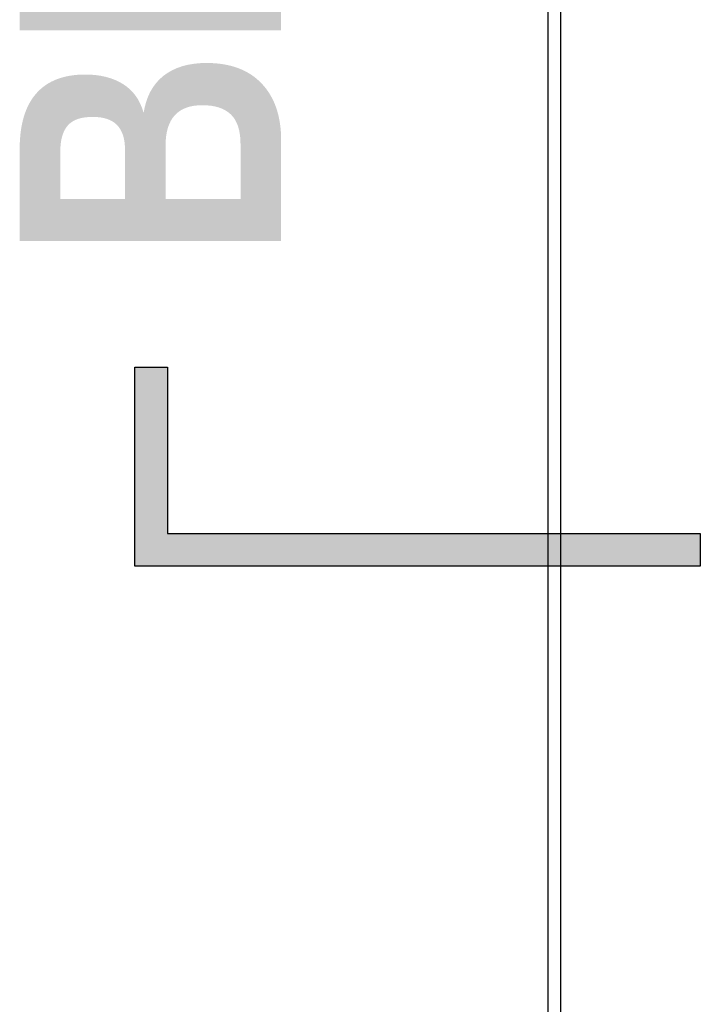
# Model space of a CAD drawing. Extents: x 2664 to 3343, y -1898 to 249.
# Tile 29 of 91: x 2753 to 2763, y -1556 to -1541. Entities that reach past the tile are written whole.
import ezdxf

# ---------------------------------------------------------------- set-up
doc = ezdxf.new("R2010")
doc.units = 0
doc.layers.get('0').update_dxf_attribs({"linetype": 'CONTINUOUS'})
doc.layers.add('可見__ISO_', color=7, linetype='CONTINUOUS')
doc.styles.get("Standard").update_dxf_attribs({"font": 'TAHOMA.TTF'})

msp = doc.modelspace()

# ---------------------------------------------------------------- hatches: boundary and pattern name
h = msp.add_hatch(color=256)
h.paths.add_polyline_path([(2754.93, -1612.674), (2763.471, -1612.674), (2763.471, -1613.174), (2755.43, -1613.174), (2755.43, -1616.214), (2754.93, -1616.214)])
h.paths.add_polyline_path([(2755.331, -1636.131), (2755.331, -1639.171), (2763.471, -1639.171), (2763.471, -1639.671), (2754.831, -1639.671), (2754.831, -1636.131)])
h.paths.add_polyline_path([(2754.824, -1600.671), (2754.824, -1596.131), (2755.324, -1596.131), (2755.324, -1600.171), (2763.471, -1600.171), (2763.471, -1600.671)])
h.paths.add_polyline_path([(2763.471, -1549.344), (2754.819, -1549.344), (2754.819, -1546.303), (2755.319, -1546.303), (2755.319, -1548.844), (2763.471, -1548.844)])
h.paths.add_polyline_path([(2754.819, -1534.004), (2763.471, -1534.004), (2763.471, -1534.504), (2755.319, -1534.504), (2755.319, -1537.044), (2754.819, -1537.044)])
h.paths.add_polyline_path([(2755.319, -1513.121), (2763.471, -1513.121), (2763.471, -1513.621), (2754.819, -1513.621), (2754.819, -1511.621), (2755.319, -1511.621)])
h.paths.add_polyline_path([(2755.319, -1492.224), (2755.319, -1493.724), (2754.819, -1493.724), (2754.819, -1491.724), (2763.471, -1491.724), (2763.471, -1492.224)])
edge = h.paths.add_edge_path()
edge.add_line((2754.869, -1573.674), (2763.471, -1573.674))
edge.add_line((2763.471, -1573.674), (2763.471, -1574.174))
edge.add_line((2763.471, -1574.174), (2755.369, -1574.174))

# ---------------------------------------------------------------- linework, layer by layer
for p, q in [((2754.819, -1546.303), (2755.319, -1546.303)), ((2754.819, -1549.344), (2754.819, -1546.303)), ((2755.319, -1546.303), (2755.319, -1548.844)), ((2755.319, -1548.844), (2763.471, -1548.844)), ((2763.471, -1548.844), (2763.471, -1549.344)), ((2763.471, -1549.344), (2754.819, -1549.344))]:
    msp.add_line(p, q)
at = {"layer": '可見__ISO_'}
for p, q in [((2761.14, -1468.174), (2761.141, -1646.813)), ((2761.333, -1485.435), (2761.333, -1649.912))]:
    msp.add_line(p, q, dxfattribs=at)

# ---------------------------------------------------------------- texts
at = {"insert": (2753.059, -1544.672), "char_height": 4, "width": 18.19524, "attachment_point": 1, "rotation": 90}
msp.add_mtext('{\\fArial|b1|i0|c162|p32;\\W0.8;BR}', dxfattribs=at)

doc.saveas('drawing.dxf')
